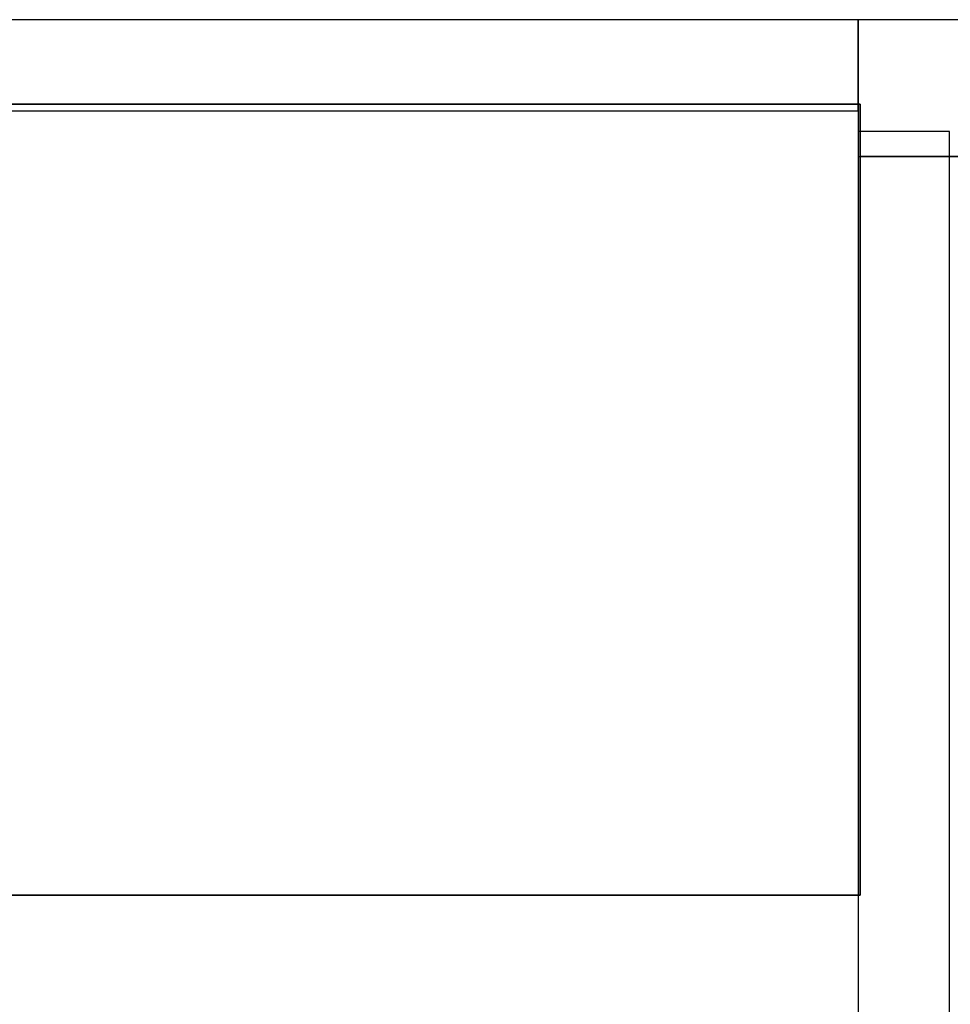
# Model space of a CAD drawing. Header units: metres. Extents: x 391.1 to 430.4, y 12.7 to 28.9.
# Tile 66 of 165: x 402.3 to 403.4, y 27.1 to 28.2. Entities that reach past the tile are written whole.
import ezdxf

# ---------------------------------------------------------------- set-up
doc = ezdxf.new("R2010")
doc.units = ezdxf.units.M
doc.layers.add('01_SUELOS', color=7, linetype='Continuous', lineweight=25, true_color=0x007f00)
doc.layers.add('A-WALL-____-MCUT', color=7, linetype='Continuous', lineweight=25)
doc.layers.add('A-WALL-____-OTLN', color=7, linetype='Continuous', lineweight=25)

# ---------------------------------------------------------------- blocks, each defined once
blk = doc.blocks.new('Family - LONDR55-XX_ZZ-ARQ-CAA-M3D-Londres55-155523-01_FON_P0')
at = {"layer": '01_SUELOS', "color": 9, "true_color": 0xaad4aa}
for p, q in [((0, 0.8675), (0, 0)), ((0, 0), (0, 0.8675)), ((1.8021, 0.8675), (0, 0.8675)), ((0, 0.8675), (1.8021, 0.8675)), ((1.8021, 0), (1.8021, 0.8675)), ((1.8021, 0.8675), (1.8021, 0)), ((0, 0), (1.8021, 0)), ((1.8021, 0), (0, 0))]:
    blk.add_line(p, q, dxfattribs=at)
blk = doc.blocks.new('Family - Envans PB-155636-01_FON_P0')
at = {"layer": 'A-WALL-____-MCUT', "color": 253, "true_color": 0xaaaaaa}
for p, q in [((5.9575, 0.1), (3.59, 0.1)), ((5.9575, 0), (5.9575, 0.1)), ((3.59, 0), (5.9575, 0))]:
    blk.add_line(p, q, dxfattribs=at)
at = {"layer": 'A-WALL-____-OTLN', "color": 253, "true_color": 0xaaaaaa}
for p, q in [((5.9575, 0.1), (0, 0.1)), ((5.9575, 0), (5.9575, 0.1)), ((0, 0), (5.9575, 0))]:
    blk.add_line(p, q, dxfattribs=at)
at = {"layer": 'A-WALL-____-OTLN', "color": 253, "lineweight": 18, "true_color": 0xaaaaaa}
blk.add_line((-0.0988, 0), (5.9375, 0), dxfattribs=at)
blk = doc.blocks.new('Family - Envans PB-155714-01_FON_P0')
at = {"layer": 'A-WALL-____-MCUT', "color": 253, "true_color": 0xaaaaaa}
for p, q in [((2.61, 0.15), (0, 0.15)), ((2.61, 0), (2.61, 0.15)), ((0, 0), (2.61, 0))]:
    blk.add_line(p, q, dxfattribs=at)
at = {"layer": 'A-WALL-____-OTLN', "color": 253, "true_color": 0xaaaaaa}
for p, q in [((2.61, 0.15), (0, 0.15)), ((2.61, 0), (2.61, 0.15)), ((0, 0), (2.61, 0))]:
    blk.add_line(p, q, dxfattribs=at)
at = {"layer": 'A-WALL-____-OTLN', "color": 253, "lineweight": 18, "true_color": 0xaaaaaa}
blk.add_line((0, 0), (2.61, 0), dxfattribs=at)
blk = doc.blocks.new('Family - Envans PB-155739-01_FON_P0')
at = {"layer": 'A-WALL-____-MCUT', "color": 253, "true_color": 0xaaaaaa}
for p, q in [((1.8, 0.1), (0, 0.1)), ((0, 0.1), (0, 0)), ((1.8, 0), (1.8, 0.1)), ((0, 0), (1.8, 0))]:
    blk.add_line(p, q, dxfattribs=at)
at = {"layer": 'A-WALL-____-OTLN', "color": 253, "true_color": 0xaaaaaa}
for p, q in [((1.8, 0.1), (0, 0.1)), ((0, 0.1), (0, 0)), ((1.8, 0), (1.8, 0.1)), ((0, 0), (1.8, 0))]:
    blk.add_line(p, q, dxfattribs=at)
at = {"layer": 'A-WALL-____-OTLN', "color": 253, "lineweight": 18, "true_color": 0xaaaaaa}
blk.add_line((0, 0), (1.8, 0), dxfattribs=at)
blk = doc.blocks.new('Family - LONDR55-XX_ZZ-ARQ-CAA-M3D-Londres55-155971-01_FON_P0')
at = {"layer": '01_SUELOS', "color": 9, "true_color": 0xaad4aa}
for p, q in [((8.5373, 14.8702), (5.9294, 14.8702)), ((8.5373, 14.8702), (5.9294, 14.8702)), ((5.9294, 14.8702), (5.9294, 14.0602)), ((5.9294, 14.8702), (5.9294, 14.0602)), ((5.9294, 14.8702), (5.9294, 14.0602)), ((5.9294, 14.8702), (8.5373, 14.8702)), ((5.9294, 14.8702), (8.5373, 14.8702)), ((5.9294, 14.8702), (5.9294, 14.0602)), ((5.9294, 14.0602), (4.1273, 14.0602)), ((5.9294, 14.0602), (4.1273, 14.0602)), ((5.9294, 14.0602), (4.1273, 14.0602)), ((5.9294, 14.0602), (4.1273, 14.0602))]:
    blk.add_line(p, q, dxfattribs=at)
blk = doc.blocks.new('LONDR55-XX_ZZ-ARQ-CAA-M3D-Londres55_ifc-1-01_FON_P0')
at = {"layer": '01_SUELOS', "color": 253, "lineweight": 18, "true_color": 0xaaaaaa}
for name, p in [('Family - LONDR55-XX_ZZ-ARQ-CAA-M3D-Londres55-155971-01_FON_P0', (397.3291, 13.2006)), ('Family - LONDR55-XX_ZZ-ARQ-CAA-M3D-Londres55-155523-01_FON_P0', (401.4564, 27.2608))]:
    blk.add_blockref(name, p, dxfattribs=at)
at = {"layer": 'A-WALL-____-OTLN', "color": 253, "lineweight": 18, "true_color": 0xaaaaaa}
for name, p, rotation in [('Family - Envans PB-155739-01_FON_P0', (403.2564, 28.2208), 180), ('Family - Envans PB-155714-01_FON_P0', (405.8664, 28.2208), 180), ('Family - Envans PB-155636-01_FON_P0', (403.3564, 22.1408), 90)]:
    blk.add_blockref(name, p, dxfattribs=dict(at, rotation=rotation))

msp = doc.modelspace()

# ---------------------------------------------------------------- block references
at = {"lineweight": 5}
msp.add_blockref('LONDR55-XX_ZZ-ARQ-CAA-M3D-Londres55_ifc-1-01_FON_P0', (0, 0), dxfattribs=at)

doc.saveas('drawing.dxf')
